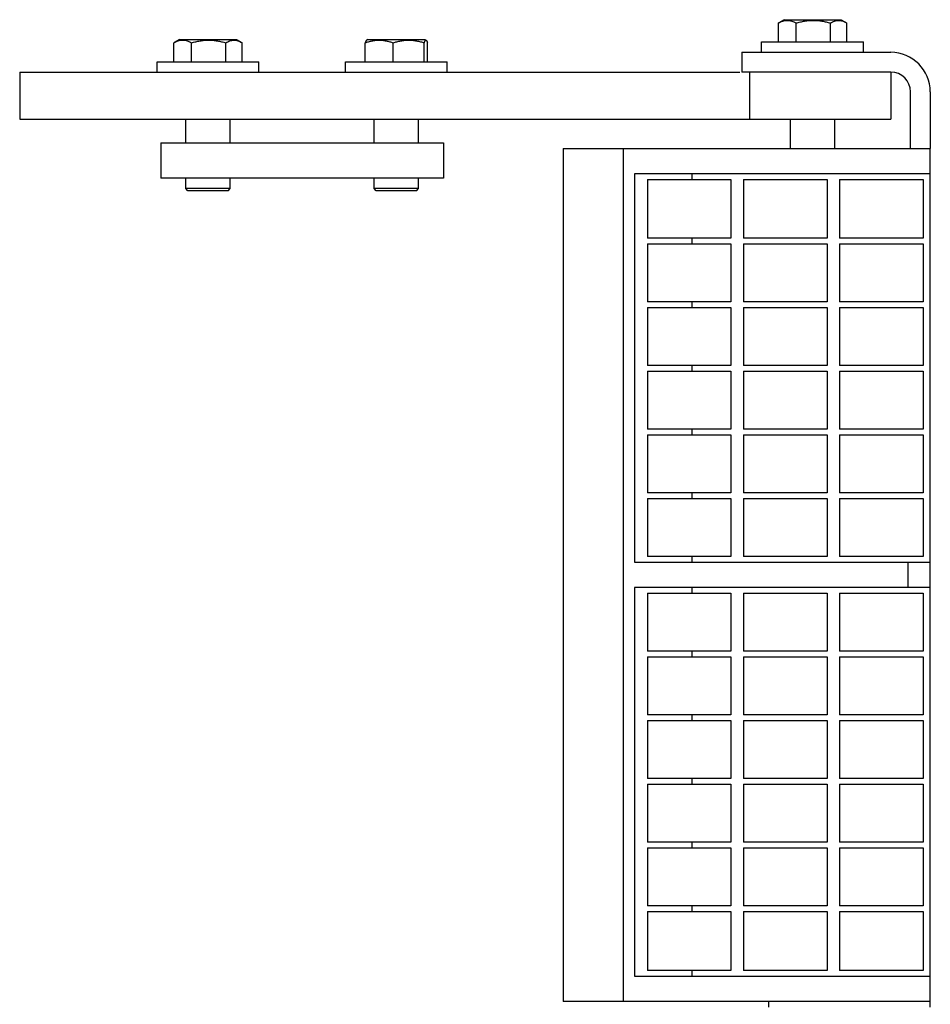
# Model space of a CAD drawing. Header units: inches. Extents: x 0 to 132, y 0 to 102.
# Tile 7 of 8: x 34.65 to 39.48, y 88 to 93.23. Entities that reach past the tile are written whole.
import ezdxf

# ---------------------------------------------------------------- set-up
doc = ezdxf.new("R2010")
doc.units = ezdxf.units.IN
doc.header["$LTSCALE"] = 7.26
doc.header["$MEASUREMENT"] = 0
for name, color, linetype in [('518353_WW_518353_26_BL4', 7, 'CONTINUOUS'), ('520309_BL98', 7, 'CONTINUOUS'), ('532387_BL108', 7, 'CONTINUOUS'), ('807_1830_10_1_SOLID1_BL128', 7, 'CONTINUOUS'), ('807_1830_11_1_SOLID1_BL206', 7, 'CONTINUOUS'), ('807_1830_12_1_SOLID1_BL199', 7, 'CONTINUOUS'), ('807_1830_13_1_SOLID1_BL201', 7, 'CONTINUOUS'), ('807_1830_14_1_SOLID1_BL126', 7, 'CONTINUOUS'), ('807_1830_15_1_SOLID1_BL173', 7, 'CONTINUOUS'), ('807_1830_16_1_SOLID1_BL168', 7, 'CONTINUOUS'), ('807_1830_17_1_SOLID1_BL169', 7, 'CONTINUOUS'), ('807_1830_18_1_SOLID1_BL133', 7, 'CONTINUOUS'), ('807_1830_19_1_SOLID1_BL200', 7, 'CONTINUOUS'), ('807_1830_1_1_SOLID1_BL171', 7, 'CONTINUOUS'), ('807_1830_1_SOLID1_BL198', 7, 'CONTINUOUS'), ('807_1830_20_1_SOLID1_BL196', 7, 'CONTINUOUS'), ('807_1830_21_1_SOLID1_BL124', 7, 'CONTINUOUS'), ('807_1830_22_1_SOLID1_BL122', 7, 'CONTINUOUS'), ('807_1830_23_1_SOLID1_BL170', 7, 'CONTINUOUS'), ('807_1830_24_1_SOLID1_BL166', 7, 'CONTINUOUS'), ('807_1830_25_1_SOLID1_BL127', 7, 'CONTINUOUS'), ('807_1830_26_1_SOLID1_BL167', 7, 'CONTINUOUS'), ('807_1830_27_1_SOLID1_BL135', 7, 'CONTINUOUS'), ('807_1830_28_1_SOLID1_BL131', 7, 'CONTINUOUS'), ('807_1830_29_1_SOLID1_BL195', 7, 'CONTINUOUS'), ('807_1830_2_1_SOLID1_BL172', 7, 'CONTINUOUS'), ('807_1830_30_1_SOLID1_BL205', 7, 'CONTINUOUS'), ('807_1830_31_1_SOLID1_BL129', 7, 'CONTINUOUS'), ('807_1830_32_1_SOLID1_BL174', 7, 'CONTINUOUS'), ('807_1830_33_1_SOLID1_BL164', 7, 'CONTINUOUS'), ('807_1830_34_1_SOLID1_BL204', 7, 'CONTINUOUS'), ('807_1830_35_1_SOLID1_BL202', 7, 'CONTINUOUS'), ('807_1830_36_1_SOLID1_BL175', 7, 'CONTINUOUS'), ('807_1830_3_1_SOLID1_BL134', 7, 'CONTINUOUS'), ('807_1830_4_1_SOLID1_BL197', 7, 'CONTINUOUS'), ('807_1830_5_1_SOLID1_BL203', 7, 'CONTINUOUS'), ('807_1830_6_1_SOLID1_BL165', 7, 'CONTINUOUS'), ('807_1830_7_1_SOLID1_BL125', 7, 'CONTINUOUS'), ('807_1830_8_1_SOLID1_BL130', 7, 'CONTINUOUS'), ('807_1830_9_1_SOLID1_BL132', 7, 'CONTINUOUS'), ('960616MSSF_BL10', 7, 'CONTINUOUS'), ('960616MSSF_BL20', 7, 'CONTINUOUS'), ('960616MSSF_BL9', 7, 'CONTINUOUS')]:
    doc.layers.add(name, color=color, linetype=linetype)

# ---------------------------------------------------------------- blocks, each defined once
blk = doc.blocks.new('518353_WW_518353_26_BL4', base_point=(68.9785, 65.7418))
at = {"layer": '518353_WW_518353_26_BL4', "color": 7, "linetype": 'CONTINUOUS'}
for p, q in [((38.4837, 93.0568), (38.4837, 92.9518)), ((38.4837, 93.0568), (39.2737, 93.0568)), ((39.2737, 92.9518), (38.4837, 92.9518)), ((39.3787, 92.5486), (39.3787, 92.8468)), ((39.4837, 92.8468), (39.4837, 92.5468)), ((38.6257, 87.9868), (38.6257, 88.0168)), ((39.4837, 87.9868), (39.4837, 88.0168))]:
    blk.add_line(p, q, dxfattribs=at)
for radius in [0.21, 0.105]:
    blk.add_arc((39.2737, 92.8468), radius, 0, 90, dxfattribs=at)
blk = doc.blocks.new('960616MSSF_BL9', base_point=(35.6482, 92.7235))
at = {"layer": '960616MSSF_BL9', "color": 7, "linetype": 'CONTINUOUS'}
for p, q in [((35.4968, 93.125), (35.4684, 93.1086)), ((35.4968, 93.125), (35.7996, 93.125)), ((35.7996, 93.125), (35.828, 93.1086)), ((35.4664, 93.0069), (35.4664, 93.1075)), ((35.5609, 93.0069), (35.5609, 93.1075)), ((35.7427, 93.0069), (35.7427, 93.1075)), ((35.8278, 93.1087), (35.83, 93.1075)), ((35.83, 93.0069), (35.83, 93.1075)), ((35.3775, 92.9518), (35.3775, 93.0069)), ((35.3775, 93.0069), (35.9189, 93.0069)), ((35.9189, 92.9518), (35.9189, 93.0069)), ((35.5301, 92.5768), (35.5301, 92.7018)), ((35.7663, 92.5768), (35.7663, 92.7018)), ((35.5301, 92.3337), (35.5301, 92.3888)), ((35.7663, 92.3337), (35.7663, 92.3888)), ((35.5419, 92.3219), (35.5301, 92.3337)), ((35.7663, 92.3337), (35.5301, 92.3337)), ((35.7545, 92.3219), (35.7663, 92.3337)), ((35.7545, 92.3219), (35.5419, 92.3219))]:
    blk.add_line(p, q, dxfattribs=at)
for points, knots in [([(35.4664, 93.1075), (35.4702, 93.1096), (35.4778, 93.1134), (35.4896, 93.1179), (35.5015, 93.1208), (35.5136, 93.1218), (35.5257, 93.1208), (35.5377, 93.1179), (35.5495, 93.1134), (35.5571, 93.1096), (35.5609, 93.1075)], [0, 0, 0, 0, 0.130291, 0.256586, 0.379356, 0.500005, 0.620657, 0.74343, 0.869718, 1, 1, 1, 1]), ([(35.5609, 93.1075), (35.5683, 93.1096), (35.5831, 93.1135), (35.6058, 93.118), (35.6287, 93.1209), (35.6518, 93.1218), (35.6748, 93.1209), (35.6978, 93.118), (35.7204, 93.1135), (35.7353, 93.1096), (35.7427, 93.1075)], [0, 0, 0, 0, 0.125001, 0.250001, 0.375001, 0.5, 0.624999, 0.749999, 0.874999, 1, 1, 1, 1]), ([(35.7427, 93.1075), (35.7461, 93.1095), (35.7529, 93.1133), (35.7635, 93.1177), (35.7743, 93.1207), (35.7852, 93.1218), (35.7961, 93.1211), (35.8069, 93.1185), (35.8176, 93.1143), (35.8244, 93.1107), (35.8278, 93.1087)], [0, 0, 0, 0, 0.131692, 0.258667, 0.381401, 0.501454, 0.621227, 0.743254, 0.869289, 1, 1, 1, 1])]:
    blk.add_open_spline(points, degree=3, knots=knots, dxfattribs=at)
blk = doc.blocks.new('960616MSSF_BL10', base_point=(67.9596, 65.0195))
at = {"layer": '960616MSSF_BL10', "color": 7, "linetype": 'CONTINUOUS'}
for p, q in [((36.4968, 93.125), (36.4896, 93.1209)), ((36.4968, 93.125), (36.7996, 93.125)), ((36.7996, 93.125), (36.8068, 93.1209)), ((36.4829, 93.0069), (36.4829, 93.1075)), ((36.6311, 93.0069), (36.6311, 93.1075)), ((36.7964, 93.0069), (36.7964, 93.1075)), ((36.8135, 93.0069), (36.8135, 93.1075)), ((36.3775, 92.9518), (36.3775, 93.0069)), ((36.3775, 93.0069), (36.9189, 93.0069)), ((36.9189, 92.9518), (36.9189, 93.0069)), ((36.5301, 92.5768), (36.5301, 92.7018)), ((36.7663, 92.5768), (36.7663, 92.7018)), ((36.5301, 92.3337), (36.5301, 92.3888)), ((36.7663, 92.3337), (36.7663, 92.3888)), ((36.5419, 92.3219), (36.5301, 92.3337)), ((36.7663, 92.3337), (36.5301, 92.3337)), ((36.7545, 92.3219), (36.7663, 92.3337)), ((36.7545, 92.3219), (36.5419, 92.3219))]:
    blk.add_line(p, q, dxfattribs=at)
for points, knots in [([(36.4829, 93.1075), (36.4889, 93.1096), (36.501, 93.1135), (36.5194, 93.118), (36.5381, 93.1209), (36.557, 93.1218), (36.5758, 93.1209), (36.5945, 93.118), (36.613, 93.1135), (36.6251, 93.1096), (36.6311, 93.1075)], [0, 0, 0, 0, 0.126059, 0.251308, 0.375861, 0.500001, 0.624142, 0.748695, 0.873943, 1, 1, 1, 1]), ([(36.49, 93.1211), (36.4897, 93.1209), (36.489, 93.1204), (36.4881, 93.1193), (36.4872, 93.118), (36.4863, 93.1164), (36.4855, 93.1145), (36.4842, 93.1115), (36.4834, 93.1091), (36.4829, 93.1075)], [0, 0, 0, 0, 0.073086, 0.160252, 0.262916, 0.381383, 0.515221, 0.663596, 1, 1, 1, 1]), ([(36.6311, 93.1075), (36.6378, 93.1096), (36.6513, 93.1135), (36.6719, 93.118), (36.6928, 93.1209), (36.7138, 93.1218), (36.7348, 93.1209), (36.7556, 93.118), (36.7762, 93.1135), (36.7897, 93.1096), (36.7964, 93.1075)], [0, 0, 0, 0, 0.125444, 0.250548, 0.37536, 0.5, 0.62464, 0.749452, 0.874556, 1, 1, 1, 1]), ([(36.7964, 93.1075), (36.7968, 93.1086), (36.7976, 93.1109), (36.7988, 93.114), (36.8, 93.1166), (36.8012, 93.1187), (36.8023, 93.1201), (36.8032, 93.1209), (36.8038, 93.1213), (36.8045, 93.1215), (36.8051, 93.1215), (36.8058, 93.1214), (36.8062, 93.1212), (36.8064, 93.1211)], [0, 0, 0, 0, 0.200729, 0.380576, 0.537256, 0.668845, 0.774963, 0.819218, 0.858537, 0.894256, 0.928255, 0.962794, 1, 1, 1, 1]), ([(36.8064, 93.1211), (36.8067, 93.1209), (36.8074, 93.1204), (36.8083, 93.1193), (36.8092, 93.118), (36.81, 93.1164), (36.8109, 93.1145), (36.8121, 93.1115), (36.813, 93.1091), (36.8135, 93.1075)], [0, 0, 0, 0, 0.073086, 0.160252, 0.262916, 0.381383, 0.515221, 0.663596, 1, 1, 1, 1])]:
    blk.add_open_spline(points, degree=3, knots=knots, dxfattribs=at)
blk = doc.blocks.new('960616MSSF_BL20', base_point=(69.1173, 66.2595))
at = {"layer": '960616MSSF_BL20', "color": 7, "linetype": 'CONTINUOUS'}
for p, q in [((38.7073, 93.23), (38.6789, 93.2136)), ((38.7073, 93.23), (39.0101, 93.23)), ((39.0101, 93.23), (39.0385, 93.2136)), ((38.6769, 93.1119), (38.6769, 93.2125)), ((38.7714, 93.1119), (38.7714, 93.2125)), ((38.9532, 93.1119), (38.9532, 93.2125)), ((39.0383, 93.2137), (39.0405, 93.2125)), ((39.0405, 93.1119), (39.0405, 93.2125)), ((38.588, 93.0568), (38.588, 93.1119)), ((38.588, 93.1119), (39.1294, 93.1119)), ((39.1294, 93.0568), (39.1294, 93.1119)), ((38.7406, 92.5468), (38.7406, 92.7018)), ((38.9768, 92.5468), (38.9768, 92.7018))]:
    blk.add_line(p, q, dxfattribs=at)
for points, knots in [([(38.6769, 93.2125), (38.6807, 93.2146), (38.6883, 93.2184), (38.7001, 93.2229), (38.712, 93.2258), (38.7241, 93.2268), (38.7362, 93.2258), (38.7482, 93.2229), (38.76, 93.2184), (38.7676, 93.2146), (38.7714, 93.2125)], [0, 0, 0, 0, 0.130291, 0.256586, 0.379356, 0.500005, 0.620657, 0.74343, 0.869718, 1, 1, 1, 1]), ([(38.7714, 93.2125), (38.7788, 93.2146), (38.7936, 93.2185), (38.8163, 93.223), (38.8392, 93.2259), (38.8623, 93.2268), (38.8853, 93.2259), (38.9083, 93.223), (38.9309, 93.2185), (38.9458, 93.2146), (38.9532, 93.2125)], [0, 0, 0, 0, 0.125001, 0.250001, 0.375001, 0.5, 0.624999, 0.749999, 0.874999, 1, 1, 1, 1]), ([(38.9532, 93.2125), (38.9566, 93.2145), (38.9634, 93.2183), (38.974, 93.2227), (38.9848, 93.2257), (38.9957, 93.2268), (39.0066, 93.2261), (39.0174, 93.2235), (39.0281, 93.2193), (39.0349, 93.2157), (39.0383, 93.2137)], [0, 0, 0, 0, 0.131692, 0.258667, 0.381401, 0.501454, 0.621227, 0.743254, 0.869289, 1, 1, 1, 1])]:
    blk.add_open_spline(points, degree=3, knots=knots, dxfattribs=at)
blk = doc.blocks.new('520309_BL98', base_point=(67.0083, 64.8808))
at = {"layer": '520309_BL98', "color": 7, "linetype": 'CONTINUOUS'}
for p, q in [((34.6482, 92.9518), (34.6482, 92.7018)), ((34.6482, 92.9518), (38.4725, 92.9518)), ((38.5232, 92.9518), (38.5232, 92.7018)), ((39.2732, 92.9518), (39.2732, 92.7018)), ((34.6482, 92.7018), (39.2732, 92.7018))]:
    blk.add_line(p, q, dxfattribs=at)
blk = doc.blocks.new('532387_BL108', base_point=(67.1958, 64.7558))
at = {"layer": '532387_BL108', "color": 7, "linetype": 'CONTINUOUS'}
for p, q in [((35.3982, 92.5768), (35.3982, 92.3888)), ((35.3982, 92.5768), (36.8982, 92.5768)), ((36.8982, 92.5768), (36.8982, 92.3888)), ((36.8982, 92.3888), (35.3982, 92.3888))]:
    blk.add_line(p, q, dxfattribs=at)
blk = doc.blocks.new('807_1830_22_1_SOLID1_BL122', base_point=(68.2485, 66.5408))
at = {"layer": '807_1830_22_1_SOLID1_BL122', "color": 7, "linetype": 'CONTINUOUS'}
for p, q in [((37.5337, 92.5468), (37.5337, 88.0168)), ((37.5337, 92.5468), (39.4837, 92.5468)), ((37.8537, 88.0168), (37.8537, 92.5468)), ((39.4837, 88.0168), (39.4837, 92.5468)), ((37.9137, 92.4118), (37.9137, 90.3493)), ((39.4837, 92.4118), (37.9137, 92.4118)), ((38.2191, 92.3818), (38.2191, 92.4118)), ((38.2191, 92.0393), (38.2191, 92.0693)), ((38.2191, 91.7013), (38.2191, 91.7313)), ((38.2191, 91.3633), (38.2191, 91.3933)), ((38.2191, 91.0253), (38.2191, 91.0553)), ((38.2191, 90.6873), (38.2191, 90.7173)), ((37.9137, 90.3493), (39.4837, 90.3493)), ((38.2191, 90.3493), (38.2191, 90.3793)), ((39.3639, 90.3493), (39.3639, 90.2143)), ((37.9137, 90.2143), (37.9137, 88.1518)), ((39.4837, 90.2143), (37.9137, 90.2143)), ((38.2191, 90.1843), (38.2191, 90.2143)), ((38.2191, 89.8463), (38.2191, 89.8763)), ((38.2191, 89.5083), (38.2191, 89.5383)), ((38.2191, 89.1703), (38.2191, 89.2003)), ((38.2191, 88.8323), (38.2191, 88.8623)), ((38.2191, 88.4943), (38.2191, 88.5243)), ((37.9137, 88.1518), (39.4837, 88.1518)), ((38.2191, 88.1518), (38.2191, 88.1818)), ((39.4837, 88.0168), (37.5337, 88.0168))]:
    blk.add_line(p, q, dxfattribs=at)
blk = doc.blocks.new('807_1830_21_1_SOLID1_BL124', base_point=(38.2037, 92.2256))
at = {"layer": '807_1830_21_1_SOLID1_BL124', "color": 7, "linetype": 'CONTINUOUS'}
for p, q in [((37.9822, 92.3818), (37.9822, 92.0693)), ((37.9822, 92.3818), (38.4252, 92.3818)), ((38.4252, 92.3818), (38.4252, 92.0693)), ((38.4252, 92.0693), (37.9822, 92.0693))]:
    blk.add_line(p, q, dxfattribs=at)
blk = doc.blocks.new('807_1830_7_1_SOLID1_BL125', base_point=(38.2037, 91.8853))
at = {"layer": '807_1830_7_1_SOLID1_BL125', "color": 7, "linetype": 'CONTINUOUS'}
for p, q in [((37.9822, 92.0393), (37.9822, 91.7313)), ((37.9822, 92.0393), (38.4252, 92.0393)), ((38.4252, 92.0393), (38.4252, 91.7313)), ((38.4252, 91.7313), (37.9822, 91.7313))]:
    blk.add_line(p, q, dxfattribs=at)
blk = doc.blocks.new('807_1830_14_1_SOLID1_BL126', base_point=(38.2037, 91.5473))
at = {"layer": '807_1830_14_1_SOLID1_BL126', "color": 7, "linetype": 'CONTINUOUS'}
for p, q in [((37.9822, 91.7013), (37.9822, 91.3933)), ((37.9822, 91.7013), (38.4252, 91.7013)), ((38.4252, 91.7013), (38.4252, 91.3933)), ((38.4252, 91.3933), (37.9822, 91.3933))]:
    blk.add_line(p, q, dxfattribs=at)
blk = doc.blocks.new('807_1830_25_1_SOLID1_BL127', base_point=(38.2037, 91.2093))
at = {"layer": '807_1830_25_1_SOLID1_BL127', "color": 7, "linetype": 'CONTINUOUS'}
for p, q in [((37.9822, 91.3633), (37.9822, 91.0553)), ((37.9822, 91.3633), (38.4252, 91.3633)), ((38.4252, 91.3633), (38.4252, 91.0553)), ((38.4252, 91.0553), (37.9822, 91.0553))]:
    blk.add_line(p, q, dxfattribs=at)
blk = doc.blocks.new('807_1830_10_1_SOLID1_BL128', base_point=(38.2037, 90.8713))
at = {"layer": '807_1830_10_1_SOLID1_BL128', "color": 7, "linetype": 'CONTINUOUS'}
for p, q in [((37.9822, 91.0253), (37.9822, 90.7173)), ((37.9822, 91.0253), (38.4252, 91.0253)), ((38.4252, 91.0253), (38.4252, 90.7173)), ((38.4252, 90.7173), (37.9822, 90.7173))]:
    blk.add_line(p, q, dxfattribs=at)
blk = doc.blocks.new('807_1830_31_1_SOLID1_BL129', base_point=(38.2037, 90.5333))
at = {"layer": '807_1830_31_1_SOLID1_BL129', "color": 7, "linetype": 'CONTINUOUS'}
for p, q in [((37.9822, 90.6873), (37.9822, 90.3793)), ((37.9822, 90.6873), (38.4252, 90.6873)), ((38.4252, 90.6873), (38.4252, 90.3793)), ((38.4252, 90.3793), (37.9822, 90.3793))]:
    blk.add_line(p, q, dxfattribs=at)
blk = doc.blocks.new('807_1830_8_1_SOLID1_BL130', base_point=(38.2037, 90.0303))
at = {"layer": '807_1830_8_1_SOLID1_BL130', "color": 7, "linetype": 'CONTINUOUS'}
for p, q in [((37.9822, 90.1843), (37.9822, 89.8763)), ((37.9822, 90.1843), (38.4252, 90.1843)), ((38.4252, 90.1843), (38.4252, 89.8763)), ((38.4252, 89.8763), (37.9822, 89.8763))]:
    blk.add_line(p, q, dxfattribs=at)
blk = doc.blocks.new('807_1830_28_1_SOLID1_BL131', base_point=(38.2037, 89.6923))
at = {"layer": '807_1830_28_1_SOLID1_BL131', "color": 7, "linetype": 'CONTINUOUS'}
for p, q in [((37.9822, 89.8463), (37.9822, 89.5383)), ((37.9822, 89.8463), (38.4252, 89.8463)), ((38.4252, 89.8463), (38.4252, 89.5383)), ((38.4252, 89.5383), (37.9822, 89.5383))]:
    blk.add_line(p, q, dxfattribs=at)
blk = doc.blocks.new('807_1830_9_1_SOLID1_BL132', base_point=(38.2037, 89.3543))
at = {"layer": '807_1830_9_1_SOLID1_BL132', "color": 7, "linetype": 'CONTINUOUS'}
for p, q in [((37.9822, 89.5083), (37.9822, 89.2003)), ((37.9822, 89.5083), (38.4252, 89.5083)), ((38.4252, 89.5083), (38.4252, 89.2003)), ((38.4252, 89.2003), (37.9822, 89.2003))]:
    blk.add_line(p, q, dxfattribs=at)
blk = doc.blocks.new('807_1830_18_1_SOLID1_BL133', base_point=(38.2037, 89.0163))
at = {"layer": '807_1830_18_1_SOLID1_BL133', "color": 7, "linetype": 'CONTINUOUS'}
for p, q in [((37.9822, 89.1703), (37.9822, 88.8623)), ((37.9822, 89.1703), (38.4252, 89.1703)), ((38.4252, 89.1703), (38.4252, 88.8623)), ((38.4252, 88.8623), (37.9822, 88.8623))]:
    blk.add_line(p, q, dxfattribs=at)
blk = doc.blocks.new('807_1830_3_1_SOLID1_BL134', base_point=(38.2037, 88.6783))
at = {"layer": '807_1830_3_1_SOLID1_BL134', "color": 7, "linetype": 'CONTINUOUS'}
for p, q in [((37.9822, 88.8323), (37.9822, 88.5243)), ((37.9822, 88.8323), (38.4252, 88.8323)), ((38.4252, 88.8323), (38.4252, 88.5243)), ((38.4252, 88.5243), (37.9822, 88.5243))]:
    blk.add_line(p, q, dxfattribs=at)
blk = doc.blocks.new('807_1830_27_1_SOLID1_BL135', base_point=(38.2037, 88.3381))
at = {"layer": '807_1830_27_1_SOLID1_BL135', "color": 7, "linetype": 'CONTINUOUS'}
for p, q in [((37.9822, 88.4943), (37.9822, 88.1818)), ((37.9822, 88.4943), (38.4252, 88.4943)), ((38.4252, 88.4943), (38.4252, 88.1818)), ((38.4252, 88.1818), (37.9822, 88.1818))]:
    blk.add_line(p, q, dxfattribs=at)
blk = doc.blocks.new('807_1830_33_1_SOLID1_BL164', base_point=(38.7137, 92.2256))
at = {"layer": '807_1830_33_1_SOLID1_BL164', "color": 7, "linetype": 'CONTINUOUS'}
for p, q in [((38.4922, 92.3818), (38.4922, 92.0693)), ((38.4922, 92.3818), (38.9352, 92.3818)), ((38.9352, 92.3818), (38.9352, 92.0693)), ((38.9352, 92.0693), (38.4922, 92.0693))]:
    blk.add_line(p, q, dxfattribs=at)
blk = doc.blocks.new('807_1830_6_1_SOLID1_BL165', base_point=(38.7137, 91.8853))
at = {"layer": '807_1830_6_1_SOLID1_BL165', "color": 7, "linetype": 'CONTINUOUS'}
for p, q in [((38.4922, 92.0393), (38.4922, 91.7313)), ((38.4922, 92.0393), (38.9352, 92.0393)), ((38.9352, 92.0393), (38.9352, 91.7313)), ((38.9352, 91.7313), (38.4922, 91.7313))]:
    blk.add_line(p, q, dxfattribs=at)
blk = doc.blocks.new('807_1830_24_1_SOLID1_BL166', base_point=(38.7137, 91.5473))
at = {"layer": '807_1830_24_1_SOLID1_BL166', "color": 7, "linetype": 'CONTINUOUS'}
for p, q in [((38.4922, 91.7013), (38.4922, 91.3933)), ((38.4922, 91.7013), (38.9352, 91.7013)), ((38.9352, 91.7013), (38.9352, 91.3933)), ((38.9352, 91.3933), (38.4922, 91.3933))]:
    blk.add_line(p, q, dxfattribs=at)
blk = doc.blocks.new('807_1830_26_1_SOLID1_BL167', base_point=(38.7137, 91.2093))
at = {"layer": '807_1830_26_1_SOLID1_BL167', "color": 7, "linetype": 'CONTINUOUS'}
for p, q in [((38.4922, 91.3633), (38.4922, 91.0553)), ((38.4922, 91.3633), (38.9352, 91.3633)), ((38.9352, 91.3633), (38.9352, 91.0553)), ((38.9352, 91.0553), (38.4922, 91.0553))]:
    blk.add_line(p, q, dxfattribs=at)
blk = doc.blocks.new('807_1830_16_1_SOLID1_BL168', base_point=(38.7137, 90.8713))
at = {"layer": '807_1830_16_1_SOLID1_BL168', "color": 7, "linetype": 'CONTINUOUS'}
for p, q in [((38.4922, 91.0253), (38.4922, 90.7173)), ((38.4922, 91.0253), (38.9352, 91.0253)), ((38.9352, 91.0253), (38.9352, 90.7173)), ((38.9352, 90.7173), (38.4922, 90.7173))]:
    blk.add_line(p, q, dxfattribs=at)
blk = doc.blocks.new('807_1830_17_1_SOLID1_BL169', base_point=(38.7137, 90.5333))
at = {"layer": '807_1830_17_1_SOLID1_BL169', "color": 7, "linetype": 'CONTINUOUS'}
for p, q in [((38.4922, 90.6873), (38.4922, 90.3793)), ((38.4922, 90.6873), (38.9352, 90.6873)), ((38.9352, 90.6873), (38.9352, 90.3793)), ((38.9352, 90.3793), (38.4922, 90.3793))]:
    blk.add_line(p, q, dxfattribs=at)
blk = doc.blocks.new('807_1830_23_1_SOLID1_BL170', base_point=(38.7137, 90.0303))
at = {"layer": '807_1830_23_1_SOLID1_BL170', "color": 7, "linetype": 'CONTINUOUS'}
for p, q in [((38.4922, 90.1843), (38.4922, 89.8763)), ((38.4922, 90.1843), (38.9352, 90.1843)), ((38.9352, 90.1843), (38.9352, 89.8763)), ((38.9352, 89.8763), (38.4922, 89.8763))]:
    blk.add_line(p, q, dxfattribs=at)
blk = doc.blocks.new('807_1830_1_1_SOLID1_BL171', base_point=(38.7137, 89.6923))
at = {"layer": '807_1830_1_1_SOLID1_BL171', "color": 7, "linetype": 'CONTINUOUS'}
for p, q in [((38.4922, 89.8463), (38.4922, 89.5383)), ((38.4922, 89.8463), (38.9352, 89.8463)), ((38.9352, 89.8463), (38.9352, 89.5383)), ((38.9352, 89.5383), (38.4922, 89.5383))]:
    blk.add_line(p, q, dxfattribs=at)
blk = doc.blocks.new('807_1830_2_1_SOLID1_BL172', base_point=(38.7137, 89.3543))
at = {"layer": '807_1830_2_1_SOLID1_BL172', "color": 7, "linetype": 'CONTINUOUS'}
for p, q in [((38.4922, 89.5083), (38.4922, 89.2003)), ((38.4922, 89.5083), (38.9352, 89.5083)), ((38.9352, 89.5083), (38.9352, 89.2003)), ((38.9352, 89.2003), (38.4922, 89.2003))]:
    blk.add_line(p, q, dxfattribs=at)
blk = doc.blocks.new('807_1830_15_1_SOLID1_BL173', base_point=(38.7137, 89.0163))
at = {"layer": '807_1830_15_1_SOLID1_BL173', "color": 7, "linetype": 'CONTINUOUS'}
for p, q in [((38.4922, 89.1703), (38.4922, 88.8623)), ((38.4922, 89.1703), (38.9352, 89.1703)), ((38.9352, 89.1703), (38.9352, 88.8623)), ((38.9352, 88.8623), (38.4922, 88.8623))]:
    blk.add_line(p, q, dxfattribs=at)
blk = doc.blocks.new('807_1830_32_1_SOLID1_BL174', base_point=(38.7137, 88.6783))
at = {"layer": '807_1830_32_1_SOLID1_BL174', "color": 7, "linetype": 'CONTINUOUS'}
for p, q in [((38.4922, 88.8323), (38.4922, 88.5243)), ((38.4922, 88.8323), (38.9352, 88.8323)), ((38.9352, 88.8323), (38.9352, 88.5243)), ((38.9352, 88.5243), (38.4922, 88.5243))]:
    blk.add_line(p, q, dxfattribs=at)
blk = doc.blocks.new('807_1830_36_1_SOLID1_BL175', base_point=(38.7137, 88.3381))
at = {"layer": '807_1830_36_1_SOLID1_BL175', "color": 7, "linetype": 'CONTINUOUS'}
for p, q in [((38.4922, 88.4943), (38.4922, 88.1818)), ((38.4922, 88.4943), (38.9352, 88.4943)), ((38.9352, 88.4943), (38.9352, 88.1818)), ((38.9352, 88.1818), (38.4922, 88.1818))]:
    blk.add_line(p, q, dxfattribs=at)
blk = doc.blocks.new('807_1830_29_1_SOLID1_BL195', base_point=(68.9003, 66.6318))
at = {"layer": '807_1830_29_1_SOLID1_BL195', "color": 7, "linetype": 'CONTINUOUS'}
for p, q in [((39.0022, 92.3818), (39.0022, 92.0693)), ((39.0022, 92.3818), (39.4452, 92.3818)), ((39.4452, 92.3818), (39.4452, 92.0693)), ((39.4452, 92.0693), (39.0022, 92.0693))]:
    blk.add_line(p, q, dxfattribs=at)
blk = doc.blocks.new('807_1830_20_1_SOLID1_BL196', base_point=(68.729, 66.4605))
at = {"layer": '807_1830_20_1_SOLID1_BL196', "color": 7, "linetype": 'CONTINUOUS'}
for p, q in [((39.0022, 92.0393), (39.0022, 91.7313)), ((39.0022, 92.0393), (39.4452, 92.0393)), ((39.4452, 92.0393), (39.4452, 91.7313)), ((39.4452, 91.7313), (39.0022, 91.7313))]:
    blk.add_line(p, q, dxfattribs=at)
blk = doc.blocks.new('807_1830_4_1_SOLID1_BL197', base_point=(68.56, 66.2915))
at = {"layer": '807_1830_4_1_SOLID1_BL197', "color": 7, "linetype": 'CONTINUOUS'}
for p, q in [((39.0022, 91.7013), (39.0022, 91.3933)), ((39.0022, 91.7013), (39.4452, 91.7013)), ((39.4452, 91.7013), (39.4452, 91.3933)), ((39.4452, 91.3933), (39.0022, 91.3933))]:
    blk.add_line(p, q, dxfattribs=at)
blk = doc.blocks.new('807_1830_1_SOLID1_BL198', base_point=(68.391, 66.1225))
at = {"layer": '807_1830_1_SOLID1_BL198', "color": 7, "linetype": 'CONTINUOUS'}
for p, q in [((39.0022, 91.3633), (39.0022, 91.0553)), ((39.0022, 91.3633), (39.4452, 91.3633)), ((39.4452, 91.3633), (39.4452, 91.0553)), ((39.4452, 91.0553), (39.0022, 91.0553))]:
    blk.add_line(p, q, dxfattribs=at)
blk = doc.blocks.new('807_1830_12_1_SOLID1_BL199', base_point=(68.222, 65.9535))
at = {"layer": '807_1830_12_1_SOLID1_BL199', "color": 7, "linetype": 'CONTINUOUS'}
for p, q in [((39.0022, 91.0253), (39.0022, 90.7173)), ((39.0022, 91.0253), (39.4452, 91.0253)), ((39.4452, 91.0253), (39.4452, 90.7173)), ((39.4452, 90.7173), (39.0022, 90.7173))]:
    blk.add_line(p, q, dxfattribs=at)
blk = doc.blocks.new('807_1830_19_1_SOLID1_BL200', base_point=(68.053, 65.7845))
at = {"layer": '807_1830_19_1_SOLID1_BL200', "color": 7, "linetype": 'CONTINUOUS'}
for p, q in [((39.0022, 90.6873), (39.0022, 90.3793)), ((39.0022, 90.6873), (39.4452, 90.6873)), ((39.4452, 90.6873), (39.4452, 90.3793)), ((39.4452, 90.3793), (39.0022, 90.3793))]:
    blk.add_line(p, q, dxfattribs=at)
blk = doc.blocks.new('807_1830_13_1_SOLID1_BL201', base_point=(67.8015, 65.533))
at = {"layer": '807_1830_13_1_SOLID1_BL201', "color": 7, "linetype": 'CONTINUOUS'}
for p, q in [((39.0022, 90.1843), (39.0022, 89.8763)), ((39.0022, 90.1843), (39.4452, 90.1843)), ((39.4452, 90.1843), (39.4452, 89.8763)), ((39.4452, 89.8763), (39.0022, 89.8763))]:
    blk.add_line(p, q, dxfattribs=at)
blk = doc.blocks.new('807_1830_35_1_SOLID1_BL202', base_point=(67.6325, 65.364))
at = {"layer": '807_1830_35_1_SOLID1_BL202', "color": 7, "linetype": 'CONTINUOUS'}
for p, q in [((39.0022, 89.8463), (39.0022, 89.5383)), ((39.0022, 89.8463), (39.4452, 89.8463)), ((39.4452, 89.8463), (39.4452, 89.5383)), ((39.4452, 89.5383), (39.0022, 89.5383))]:
    blk.add_line(p, q, dxfattribs=at)
blk = doc.blocks.new('807_1830_5_1_SOLID1_BL203', base_point=(67.4635, 65.195))
at = {"layer": '807_1830_5_1_SOLID1_BL203', "color": 7, "linetype": 'CONTINUOUS'}
for p, q in [((39.0022, 89.5083), (39.0022, 89.2003)), ((39.0022, 89.5083), (39.4452, 89.5083)), ((39.4452, 89.5083), (39.4452, 89.2003)), ((39.4452, 89.2003), (39.0022, 89.2003))]:
    blk.add_line(p, q, dxfattribs=at)
blk = doc.blocks.new('807_1830_34_1_SOLID1_BL204', base_point=(67.2945, 65.026))
at = {"layer": '807_1830_34_1_SOLID1_BL204', "color": 7, "linetype": 'CONTINUOUS'}
for p, q in [((39.0022, 89.1703), (39.0022, 88.8623)), ((39.0022, 89.1703), (39.4452, 89.1703)), ((39.4452, 89.1703), (39.4452, 88.8623)), ((39.4452, 88.8623), (39.0022, 88.8623))]:
    blk.add_line(p, q, dxfattribs=at)
blk = doc.blocks.new('807_1830_30_1_SOLID1_BL205', base_point=(67.1255, 64.857))
at = {"layer": '807_1830_30_1_SOLID1_BL205', "color": 7, "linetype": 'CONTINUOUS'}
for p, q in [((39.0022, 88.8323), (39.0022, 88.5243)), ((39.0022, 88.8323), (39.4452, 88.8323)), ((39.4452, 88.8323), (39.4452, 88.5243)), ((39.4452, 88.5243), (39.0022, 88.5243))]:
    blk.add_line(p, q, dxfattribs=at)
blk = doc.blocks.new('807_1830_11_1_SOLID1_BL206', base_point=(66.9565, 64.688))
at = {"layer": '807_1830_11_1_SOLID1_BL206', "color": 7, "linetype": 'CONTINUOUS'}
for p, q in [((39.0022, 88.4943), (39.0022, 88.1818)), ((39.0022, 88.4943), (39.4452, 88.4943)), ((39.4452, 88.4943), (39.4452, 88.1818)), ((39.4452, 88.1818), (39.0022, 88.1818))]:
    blk.add_line(p, q, dxfattribs=at)

msp = doc.modelspace()

# ---------------------------------------------------------------- block references
at = {"layer": '518353_WW_518353_26_BL4'}
msp.add_blockref('518353_WW_518353_26_BL4', (68.9785, 65.7418), dxfattribs=at)
at = {"layer": '520309_BL98'}
msp.add_blockref('520309_BL98', (67.0083, 64.8808), dxfattribs=at)
at = {"layer": '532387_BL108'}
msp.add_blockref('532387_BL108', (67.1958, 64.7558), dxfattribs=at)
at = {"layer": '807_1830_10_1_SOLID1_BL128'}
msp.add_blockref('807_1830_10_1_SOLID1_BL128', (38.2037, 90.8713), dxfattribs=at)
at = {"layer": '807_1830_11_1_SOLID1_BL206'}
msp.add_blockref('807_1830_11_1_SOLID1_BL206', (66.9565, 64.688), dxfattribs=at)
at = {"layer": '807_1830_12_1_SOLID1_BL199'}
msp.add_blockref('807_1830_12_1_SOLID1_BL199', (68.222, 65.9535), dxfattribs=at)
at = {"layer": '807_1830_13_1_SOLID1_BL201'}
msp.add_blockref('807_1830_13_1_SOLID1_BL201', (67.8015, 65.533), dxfattribs=at)
at = {"layer": '807_1830_14_1_SOLID1_BL126'}
msp.add_blockref('807_1830_14_1_SOLID1_BL126', (38.2037, 91.5473), dxfattribs=at)
at = {"layer": '807_1830_15_1_SOLID1_BL173'}
msp.add_blockref('807_1830_15_1_SOLID1_BL173', (38.7137, 89.0163), dxfattribs=at)
at = {"layer": '807_1830_16_1_SOLID1_BL168'}
msp.add_blockref('807_1830_16_1_SOLID1_BL168', (38.7137, 90.8713), dxfattribs=at)
at = {"layer": '807_1830_17_1_SOLID1_BL169'}
msp.add_blockref('807_1830_17_1_SOLID1_BL169', (38.7137, 90.5333), dxfattribs=at)
at = {"layer": '807_1830_18_1_SOLID1_BL133'}
msp.add_blockref('807_1830_18_1_SOLID1_BL133', (38.2037, 89.0163), dxfattribs=at)
at = {"layer": '807_1830_19_1_SOLID1_BL200'}
msp.add_blockref('807_1830_19_1_SOLID1_BL200', (68.053, 65.7845), dxfattribs=at)
at = {"layer": '807_1830_1_1_SOLID1_BL171'}
msp.add_blockref('807_1830_1_1_SOLID1_BL171', (38.7137, 89.6923), dxfattribs=at)
at = {"layer": '807_1830_1_SOLID1_BL198'}
msp.add_blockref('807_1830_1_SOLID1_BL198', (68.391, 66.1225), dxfattribs=at)
at = {"layer": '807_1830_20_1_SOLID1_BL196'}
msp.add_blockref('807_1830_20_1_SOLID1_BL196', (68.729, 66.4605), dxfattribs=at)
at = {"layer": '807_1830_21_1_SOLID1_BL124'}
msp.add_blockref('807_1830_21_1_SOLID1_BL124', (38.2037, 92.2256), dxfattribs=at)
at = {"layer": '807_1830_22_1_SOLID1_BL122'}
msp.add_blockref('807_1830_22_1_SOLID1_BL122', (68.2485, 66.5408), dxfattribs=at)
at = {"layer": '807_1830_23_1_SOLID1_BL170'}
msp.add_blockref('807_1830_23_1_SOLID1_BL170', (38.7137, 90.0303), dxfattribs=at)
at = {"layer": '807_1830_24_1_SOLID1_BL166'}
msp.add_blockref('807_1830_24_1_SOLID1_BL166', (38.7137, 91.5473), dxfattribs=at)
at = {"layer": '807_1830_25_1_SOLID1_BL127'}
msp.add_blockref('807_1830_25_1_SOLID1_BL127', (38.2037, 91.2093), dxfattribs=at)
at = {"layer": '807_1830_26_1_SOLID1_BL167'}
msp.add_blockref('807_1830_26_1_SOLID1_BL167', (38.7137, 91.2093), dxfattribs=at)
at = {"layer": '807_1830_27_1_SOLID1_BL135'}
msp.add_blockref('807_1830_27_1_SOLID1_BL135', (38.2037, 88.3381), dxfattribs=at)
at = {"layer": '807_1830_28_1_SOLID1_BL131'}
msp.add_blockref('807_1830_28_1_SOLID1_BL131', (38.2037, 89.6923), dxfattribs=at)
at = {"layer": '807_1830_29_1_SOLID1_BL195'}
msp.add_blockref('807_1830_29_1_SOLID1_BL195', (68.9003, 66.6318), dxfattribs=at)
at = {"layer": '807_1830_2_1_SOLID1_BL172'}
msp.add_blockref('807_1830_2_1_SOLID1_BL172', (38.7137, 89.3543), dxfattribs=at)
at = {"layer": '807_1830_30_1_SOLID1_BL205'}
msp.add_blockref('807_1830_30_1_SOLID1_BL205', (67.1255, 64.857), dxfattribs=at)
at = {"layer": '807_1830_31_1_SOLID1_BL129'}
msp.add_blockref('807_1830_31_1_SOLID1_BL129', (38.2037, 90.5333), dxfattribs=at)
at = {"layer": '807_1830_32_1_SOLID1_BL174'}
msp.add_blockref('807_1830_32_1_SOLID1_BL174', (38.7137, 88.6783), dxfattribs=at)
at = {"layer": '807_1830_33_1_SOLID1_BL164'}
msp.add_blockref('807_1830_33_1_SOLID1_BL164', (38.7137, 92.2256), dxfattribs=at)
at = {"layer": '807_1830_34_1_SOLID1_BL204'}
msp.add_blockref('807_1830_34_1_SOLID1_BL204', (67.2945, 65.026), dxfattribs=at)
at = {"layer": '807_1830_35_1_SOLID1_BL202'}
msp.add_blockref('807_1830_35_1_SOLID1_BL202', (67.6325, 65.364), dxfattribs=at)
at = {"layer": '807_1830_36_1_SOLID1_BL175'}
msp.add_blockref('807_1830_36_1_SOLID1_BL175', (38.7137, 88.3381), dxfattribs=at)
at = {"layer": '807_1830_3_1_SOLID1_BL134'}
msp.add_blockref('807_1830_3_1_SOLID1_BL134', (38.2037, 88.6783), dxfattribs=at)
at = {"layer": '807_1830_4_1_SOLID1_BL197'}
msp.add_blockref('807_1830_4_1_SOLID1_BL197', (68.56, 66.2915), dxfattribs=at)
at = {"layer": '807_1830_5_1_SOLID1_BL203'}
msp.add_blockref('807_1830_5_1_SOLID1_BL203', (67.4635, 65.195), dxfattribs=at)
at = {"layer": '807_1830_6_1_SOLID1_BL165'}
msp.add_blockref('807_1830_6_1_SOLID1_BL165', (38.7137, 91.8853), dxfattribs=at)
at = {"layer": '807_1830_7_1_SOLID1_BL125'}
msp.add_blockref('807_1830_7_1_SOLID1_BL125', (38.2037, 91.8853), dxfattribs=at)
at = {"layer": '807_1830_8_1_SOLID1_BL130'}
msp.add_blockref('807_1830_8_1_SOLID1_BL130', (38.2037, 90.0303), dxfattribs=at)
at = {"layer": '807_1830_9_1_SOLID1_BL132'}
msp.add_blockref('807_1830_9_1_SOLID1_BL132', (38.2037, 89.3543), dxfattribs=at)
at = {"layer": '960616MSSF_BL10'}
msp.add_blockref('960616MSSF_BL10', (67.9596, 65.0195), dxfattribs=at)
at = {"layer": '960616MSSF_BL20'}
msp.add_blockref('960616MSSF_BL20', (69.1173, 66.2595), dxfattribs=at)
at = {"layer": '960616MSSF_BL9'}
msp.add_blockref('960616MSSF_BL9', (35.6482, 92.7235), dxfattribs=at)

doc.saveas('drawing.dxf')
